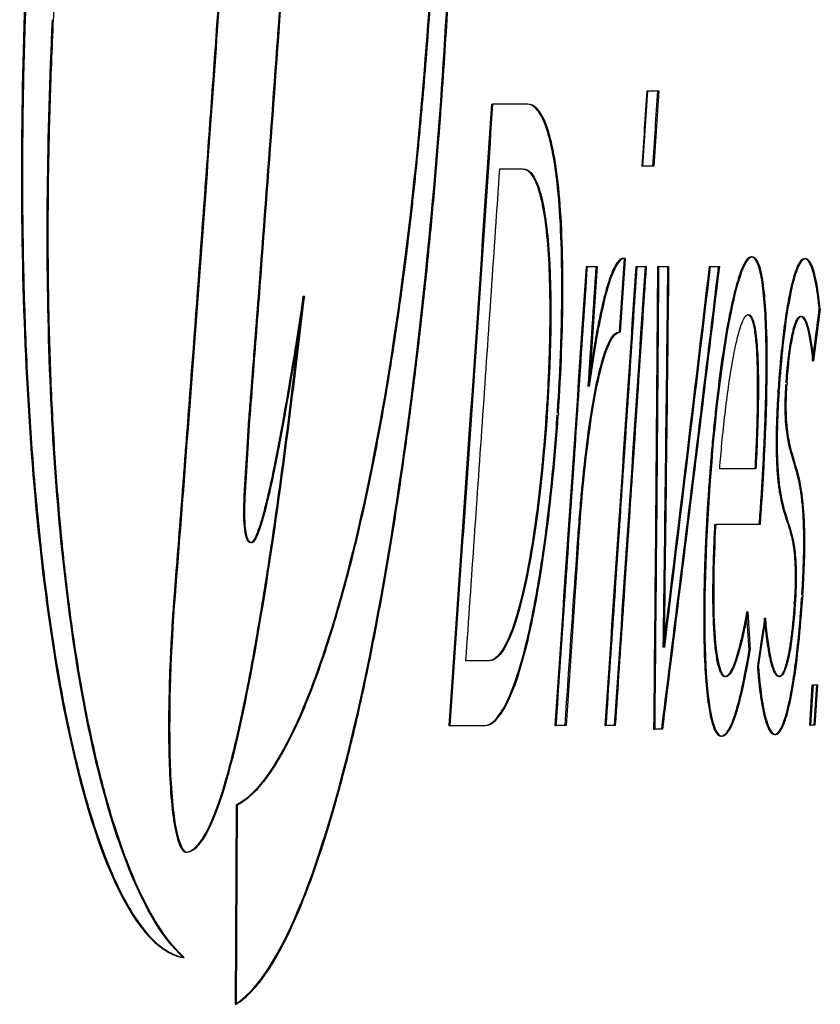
# Model space of a CAD drawing. Header units: millimetres. Extents: x 82 to 1337, y -230 to 1154.
# Tile 83 of 217: x 618.51 to 625.99, y 311.41 to 320.61. Entities that reach past the tile are written whole.
import ezdxf

# ---------------------------------------------------------------- set-up
doc = ezdxf.new("R2010")
doc.units = ezdxf.units.MM

msp = doc.modelspace()

# ---------------------------------------------------------------- linework, layer by layer
at = {"color": 7, "linetype": 'Continuous', "lineweight": 25}
for p, q in [((624.3291, 319.2416), (624.3757, 319.9463)), ((624.3657, 319.9463), (624.3757, 319.9463)), ((624.3757, 319.9463), (624.4785, 319.9463)), ((624.4785, 319.9463), (624.432, 319.2416)), ((622.9161, 319.8219), (622.9261, 319.8219)), ((622.2199, 319.4055), (622.2299, 319.4055)), ((624.3191, 319.2416), (624.3291, 319.2416)), ((624.432, 319.2416), (624.3291, 319.2416)), ((624.1538, 318.3794), (624.1078, 317.6914)), ((624.1638, 318.3794), (624.1178, 317.6914)), ((625.3408, 318.3961), (625.3508, 318.3961)), ((625.8365, 318.3794), (625.8465, 318.3794)), ((623.7983, 318.3048), (623.8083, 318.3048)), ((623.8083, 318.3048), (623.9034, 318.3048)), ((623.9034, 318.3048), (623.828, 317.1852)), ((624.2628, 318.3048), (624.2728, 318.3048)), ((624.2728, 318.3048), (624.3629, 318.3048)), ((624.4655, 318.3048), (624.4755, 318.3048)), ((624.4755, 318.3048), (624.5724, 318.3048)), ((624.9476, 318.3048), (624.9576, 318.3048)), ((624.9576, 318.3048), (625.0461, 318.3048)), ((621.1581, 318.0282), (621.1681, 318.0282)), ((625.9857, 317.9067), (625.9233, 317.4259)), ((624.1178, 317.6914), (624.1107, 317.6914)), ((625.9133, 317.4259), (625.9233, 317.4259)), ((625.5905, 317.1355), (625.6005, 317.1355)), ((625.5915, 317.1522), (625.6015, 317.1522)), ((623.4249, 316.9201), (623.4349, 316.9201)), ((623.4238, 316.9034), (623.4338, 316.9034)), ((624.9372, 316.1575), (624.9472, 316.1575)), ((625.6731, 315.9254), (625.6831, 315.9254)), ((623.729, 315.7264), (623.6119, 314.0184)), ((619.9579, 315.3225), (619.9679, 315.3225)), ((625.7427, 315.1705), (625.7527, 315.1705)), ((625.2983, 315.0796), (625.3083, 315.0796)), ((625.3083, 315.0796), (625.3319, 314.7231)), ((625.7416, 315.1542), (625.7516, 315.1542)), ((625.408, 314.5657), (625.4756, 315.0217)), ((625.4656, 315.0217), (625.4756, 315.0217)), ((625.398, 314.5657), (625.408, 314.5657)), ((625.8871, 314.0202), (625.9112, 314.3988)), ((625.8971, 314.0202), (625.9212, 314.3988)), ((625.9112, 314.3988), (625.9212, 314.3988)), ((625.9212, 314.3988), (625.9593, 314.3988)), ((625.9493, 314.3988), (625.9253, 314.0202)), ((625.9593, 314.3988), (625.9353, 314.0202)), ((622.516, 314.0184), (622.526, 314.0184)), ((623.5063, 314.0184), (623.5163, 314.0184)), ((623.6119, 314.0184), (623.5163, 314.0184)), ((623.9734, 314.0184), (623.9834, 314.0184)), ((624.074, 314.0184), (623.9834, 314.0184)), ((624.4293, 313.9854), (624.4393, 313.9854)), ((624.5149, 313.9854), (624.4393, 313.9854)), ((625.8871, 314.0202), (625.8971, 314.0202)), ((625.9353, 314.0202), (625.8971, 314.0202)), ((625.0557, 313.9189), (625.0657, 313.9189)), ((625.5593, 313.9351), (625.5693, 313.9351)), ((620.5319, 313.2729), (620.5204, 311.4145)), ((620.5419, 313.2729), (620.5304, 311.4145)), ((620.5319, 313.2729), (620.5419, 313.2729)), ((620.0585, 312.8357), (620.0685, 312.8357)), ((620.035, 311.8519), (620.045, 311.8519)), ((620.5204, 311.4145), (620.5304, 311.4145))]:
    msp.add_line(p, q, dxfattribs=at)
at = {"color": 7, "linetype": 'Continuous', "lineweight": 25, "flags": 128}
for points in [[(625.6762, 317.2187), (625.6756, 317.2093), (625.6752, 317.202)], [(625.5905, 317.1355), (625.591, 317.1448), (625.5915, 317.1522)], [(625.6005, 317.1355), (625.601, 317.1448), (625.6015, 317.1522)], [(623.4238, 316.9034), (623.4244, 316.9128), (623.4249, 316.9201)], [(623.4338, 316.9034), (623.4344, 316.9128), (623.4349, 316.9201)], [(623.5405, 316.9364), (623.5399, 316.9273), (623.5394, 316.9201)], [(625.7416, 315.1542), (625.7422, 315.1633), (625.7427, 315.1705)], [(625.7516, 315.1542), (625.7522, 315.1633), (625.7527, 315.1705)], [(625.823, 315.237), (625.8225, 315.2279), (625.822, 315.2207)]]:
    msp.add_lwpolyline(points, dxfattribs=at)
at = {"color": 7, "linetype": 'Continuous', "lineweight": 25}
for points, knots in [([(622.3332, 318.5746), (622.452, 319.7977), (622.5303, 321.0683), (622.5941, 323.5667), (622.5785, 324.783), (622.4535, 326.9424), (622.3427, 327.8995), (622.0426, 329.3948), (621.8512, 329.9468), (621.6314, 330.2713)], [0, 0, 0, 0, 0.25, 0.25, 0.5, 0.5, 0.75, 0.75, 1, 1, 1, 1]), ([(621.6314, 330.2713), (621.823, 329.9024), (621.986, 329.3554), (622.2478, 327.9091), (622.3418, 327.0329), (622.4492, 325.0382), (622.4609, 323.9353), (622.4002, 321.6716), (622.3279, 320.5149), (622.2199, 319.4055)], [0, 0, 0, 0, 0.25, 0.25, 0.5, 0.5, 0.75, 0.75, 1, 1, 1, 1]), ([(621.6414, 330.2713), (621.6572, 330.2399), (621.6889, 330.1771), (621.735, 330.0732), (621.7874, 329.9442), (621.8451, 329.7841), (621.9281, 329.5219), (622.025, 329.1516), (622.1291, 328.6422), (622.2203, 328.072), (622.2975, 327.4456), (622.3603, 326.7675), (622.3975, 326.2033), (622.4225, 325.7012), (622.4358, 325.3574), (622.4479, 324.9189), (622.4542, 324.5613), (622.4576, 324.1074), (622.4568, 323.7391), (622.4515, 323.2739), (622.4398, 322.7103), (622.4125, 321.9509), (622.3667, 321.0941), (622.3164, 320.3844), (622.2751, 319.8931), (622.2499, 319.6137), (622.2366, 319.475), (622.2299, 319.4055)], [0, 0, 0, 0, 0.020998, 0.041908, 0.062745, 0.093985, 0.125111, 0.187397, 0.249955, 0.31257, 0.374924, 0.437218, 0.499677, 0.52055, 0.562247, 0.583081, 0.624713, 0.64552, 0.687116, 0.707913, 0.749509, 0.811902, 0.874383, 0.937051, 0.968488, 0.984232, 1, 1, 1, 1]), ([(622.3432, 318.5746), (622.3529, 318.6767), (622.3724, 318.8805), (622.3994, 319.1893), (622.4291, 319.5508), (622.46, 319.9663), (622.5011, 320.592), (622.5425, 321.3783), (622.5697, 322.163), (622.5827, 322.7849), (622.5879, 323.2475), (622.5888, 323.7046), (622.5852, 324.1549), (622.5772, 324.5973), (622.5648, 325.0305), (622.548, 325.4533), (622.5267, 325.8648), (622.501, 326.2641), (622.4709, 326.6506), (622.4365, 327.0236), (622.3978, 327.382), (622.3551, 327.7249), (622.3084, 328.0512), (622.2578, 328.3599), (622.2033, 328.6502), (622.1451, 328.9216), (622.0832, 329.1741), (622.0177, 329.4075), (621.9487, 329.6214), (621.8765, 329.8155), (621.8012, 329.9894), (621.7359, 330.1169), (621.6824, 330.209), (621.6551, 330.2505), (621.6414, 330.2713)], [0, 0, 0, 0, 0.020986, 0.0419172, 0.0628159, 0.0941033, 0.1253041, 0.1876245, 0.2499969, 0.2812443, 0.3124923, 0.3437377, 0.3749752, 0.4061983, 0.4373997, 0.4685722, 0.4997097, 0.5308587, 0.562061, 0.5933016, 0.6245627, 0.6558252, 0.6870688, 0.7182734, 0.7494198, 0.7805566, 0.8117474, 0.8429942, 0.8742966, 0.9056523, 0.9370575, 0.9685077, 0.9842509, 1, 1, 1, 1]), ([(618.826, 320.6108), (618.8297, 320.6852), (618.837, 320.8339), (618.8497, 321.0566), (618.8658, 321.3155), (618.8864, 321.61), (618.9209, 322.0479), (618.9709, 322.5885), (619.0414, 323.2224), (619.1221, 323.8378), (619.2126, 324.4311), (619.3125, 324.999), (619.421, 325.5367), (619.537, 326.0388), (619.659, 326.502), (619.7859, 326.9239), (619.9169, 327.3035), (620.0512, 327.6399), (620.1652, 327.8833), (620.2571, 328.0556), (620.3265, 328.1733), (620.3961, 328.2803), (620.4425, 328.3418), (620.4657, 328.3725)], [0, 0, 0, 0, 0.020967, 0.041919, 0.062873, 0.094159, 0.125435, 0.187769, 0.249978, 0.312157, 0.374409, 0.43685, 0.499613, 0.562391, 0.624884, 0.687231, 0.749548, 0.81192, 0.874417, 0.905713, 0.9371, 0.968516, 1, 1, 1, 1]), ([(620.6396, 316.7164), (620.6405, 316.7333), (620.6424, 316.7683), (620.6469, 316.8379), (620.6534, 316.925), (620.6619, 317.028), (620.6718, 317.1525), (620.6848, 317.3251), (620.7078, 317.6224), (620.7352, 317.9806), (620.7984, 318.8084), (620.87, 319.7691), (620.9495, 320.8757), (621.0079, 321.7159), (621.0624, 322.5326), (621.0969, 323.0885), (621.1136, 323.3572)], [0, 0, 0, 0, 0.0075816, 0.0156839, 0.0313098, 0.0469387, 0.062566, 0.0878235, 0.125066, 0.1972961, 0.250066, 0.5000575, 0.6320147, 0.7500363, 0.8791834, 1, 1, 1, 1]), ([(620.6496, 316.7164), (620.6567, 316.857), (620.6695, 316.9933), (620.6906, 317.2693), (620.7012, 317.4073), (620.733, 317.8211), (620.7542, 318.097), (620.8171, 318.925), (620.8583, 319.4774), (620.979, 321.1365), (621.0559, 322.2446), (621.1236, 323.3572)], [0, 0, 0, 0, 0.0625, 0.0625, 0.125, 0.125, 0.25, 0.25, 0.5, 0.5, 1, 1, 1, 1]), ([(620.4534, 322.1001), (620.4354, 321.8303), (620.3976, 321.2637), (620.3391, 320.4269), (620.2776, 319.5656), (620.1953, 318.4358), (620.1207, 317.4364), (620.0616, 316.6609), (620.0402, 316.3789), (620.0177, 316.0835), (619.9905, 315.7311), (619.968, 315.4498), (619.9579, 315.3225)], [0, 0, 0, 0, 0.11908, 0.249998, 0.369801, 0.500001, 0.749998, 0.812497, 0.843746, 0.874996, 0.943437, 1, 1, 1, 1]), ([(620.4634, 322.1001), (620.4045, 321.2067), (620.3416, 320.3151), (620.2771, 319.4244), (620.2127, 318.5339), (620.1465, 317.6443), (620.0788, 316.7555), (620.0424, 316.2775), (620.0064, 315.799), (619.9679, 315.3225)], [0, 0, 0, 0, 0.394121, 0.394121, 0.394121, 0.78812, 0.78812, 0.78812, 1, 1, 1, 1]), ([(618.5764, 321.2347), (618.5187, 320.0148), (618.5098, 318.8111), (618.5982, 316.5552), (618.6954, 315.5223), (619.113, 312.9397), (619.5574, 311.9317), (620.035, 311.8519)], [0, 0, 0, 0, 0.25, 0.25, 0.5, 0.5, 1, 1, 1, 1]), ([(618.5864, 321.2347), (618.5818, 321.133), (618.5726, 320.93), (618.5613, 320.6262), (618.5504, 320.2731), (618.5415, 319.8719), (618.5344, 319.2747), (618.5375, 318.5379), (618.5568, 317.8206), (618.5822, 317.2633), (618.6061, 316.8545), (618.6347, 316.4565), (618.6679, 316.0701), (618.7056, 315.6962), (618.7475, 315.3358), (618.7937, 314.9897), (618.8606, 314.5487), (618.9542, 314.0381), (619.0807, 313.495), (619.2196, 313.0241), (619.3692, 312.6277), (619.528, 312.3084), (619.6945, 312.0686), (619.8384, 311.937), (619.9411, 311.8821), (620.0003, 311.8609), (620.0301, 311.8549), (620.045, 311.8519)], [0, 0, 0, 0, 0.021019, 0.041947, 0.062805, 0.094125, 0.125284, 0.18761, 0.250033, 0.28131, 0.312565, 0.343802, 0.375023, 0.40623, 0.437424, 0.468607, 0.499779, 0.562041, 0.624283, 0.686593, 0.749015, 0.811564, 0.87424, 0.937042, 0.968501, 0.984259, 1, 1, 1, 1]), ([(620.035, 311.8519), (619.8337, 312.0377), (619.6441, 312.3585), (619.2955, 313.3159), (619.1415, 313.9435), (618.9017, 315.5122), (618.8209, 316.4214), (618.7512, 318.4561), (618.7642, 319.5254), (618.816, 320.6108)], [0, 0, 0, 0, 0.25, 0.25, 0.5, 0.5, 0.75, 0.75, 1, 1, 1, 1]), ([(620.045, 311.8519), (620.0282, 311.868), (619.9948, 311.9), (619.9452, 311.9554), (619.888, 312.0261), (619.8235, 312.1169), (619.728, 312.2715), (619.6119, 312.4991), (619.4783, 312.8289), (619.3518, 313.2144), (619.2336, 313.6584), (619.1256, 314.1601), (619.0294, 314.7186), (618.9467, 315.3298), (618.8792, 315.9889), (618.8278, 316.6921), (618.7932, 317.4343), (618.7759, 318.2062), (618.7758, 318.8651), (618.7839, 319.3976), (618.794, 319.7992), (618.8077, 320.2043), (618.8199, 320.4747), (618.826, 320.6108)], [0, 0, 0, 0, 0.021037, 0.041916, 0.062647, 0.093901, 0.124896, 0.187423, 0.249425, 0.311964, 0.37438, 0.436818, 0.499498, 0.562075, 0.624281, 0.686533, 0.749276, 0.812104, 0.874595, 0.905693, 0.937139, 0.96837, 1, 1, 1, 1]), ([(622.9261, 319.8219), (622.8603, 318.8547), (622.7286, 316.92), (622.5935, 314.9856), (622.526, 314.0184)], [0, 0, 0, 0, 0.499967, 1, 1, 1, 1]), ([(623.2534, 319.8219), (623.1995, 319.8219), (623.0916, 319.8219), (622.9813, 319.8219), (622.9261, 319.8219)], [0, 0, 0, 0, 0.499995, 1, 1, 1, 1]), ([(623.5305, 316.9364), (623.5336, 316.9836), (623.5398, 317.0778), (623.5477, 317.2197), (623.5547, 317.3616), (623.5624, 317.5512), (623.5693, 317.7864), (623.574, 318.1543), (623.5674, 318.5941), (623.5369, 319.0537), (623.4841, 319.4093), (623.4266, 319.6151), (623.3744, 319.7256), (623.3329, 319.7822), (623.2892, 319.816), (623.2589, 319.8199), (623.2434, 319.8219)], [0, 0, 0, 0, 0.031227, 0.062366, 0.093493, 0.124687, 0.187479, 0.249506, 0.373868, 0.498968, 0.623763, 0.749013, 0.811239, 0.874644, 0.936162, 1, 1, 1, 1]), ([(623.5405, 316.9364), (623.5923, 317.6985), (623.5988, 318.5001), (623.5148, 319.3101), (623.4726, 319.5129), (623.3715, 319.7684), (623.3148, 319.8219), (623.2534, 319.8219)], [0, 0, 0, 0, 0.5, 0.5, 0.75, 0.75, 1, 1, 1, 1]), ([(622.2199, 319.4055), (622.0575, 317.7372), (621.8058, 316.2906), (621.2097, 314.1581), (620.8721, 313.4571), (620.5319, 313.2729)], [0, 0, 0, 0, 0.5, 0.5, 1, 1, 1, 1]), ([(622.2299, 319.4055), (622.2231, 319.3366), (622.2094, 319.1986), (622.1877, 318.9936), (622.1614, 318.7573), (622.1298, 318.4912), (622.08, 318.1004), (622.013, 317.6264), (621.9257, 317.0843), (621.8321, 316.5706), (621.7327, 316.0871), (621.628, 315.6355), (621.5184, 315.2184), (621.4048, 314.8362), (621.288, 314.4894), (621.1682, 314.1804), (621.0461, 313.911), (620.9219, 313.6829), (620.8171, 313.5288), (620.7328, 313.428), (620.6692, 313.364), (620.6056, 313.3109), (620.5631, 313.2856), (620.5419, 313.2729)], [0, 0, 0, 0, 0.020903, 0.041839, 0.062823, 0.093987, 0.125281, 0.187528, 0.249707, 0.311912, 0.374209, 0.436638, 0.499224, 0.56186, 0.624435, 0.686958, 0.74945, 0.811941, 0.874477, 0.905851, 0.937137, 0.968611, 1, 1, 1, 1]), ([(622.6765, 314.6236), (622.7297, 315.3891), (622.8362, 316.9201), (622.9405, 318.4512), (622.9926, 319.2167)], [0, 0, 0, 0, 0.500026, 1, 1, 1, 1]), ([(622.9926, 319.2167), (623.0296, 319.2167), (623.1034, 319.2167), (623.1762, 319.2167), (623.2126, 319.2167)], [0, 0, 0, 0, 0.5000032, 1, 1, 1, 1]), ([(623.2026, 319.2167), (623.2108, 319.216), (623.2269, 319.2146), (623.2502, 319.2032), (623.2767, 319.1812), (623.3057, 319.1415), (623.3469, 319.0547), (623.3922, 318.8909), (623.4334, 318.6063), (623.4565, 318.2385), (623.4608, 317.8885), (623.4565, 317.5958), (623.4495, 317.3719), (623.4393, 317.1453), (623.4297, 316.9953), (623.4249, 316.9201)], [0, 0, 0, 0, 0.042787, 0.084359, 0.124829, 0.188003, 0.249856, 0.374492, 0.499403, 0.624078, 0.749025, 0.811179, 0.87437, 0.937067, 1, 1, 1, 1]), ([(623.2126, 319.2167), (623.261, 319.2167), (623.306, 319.1752), (623.3861, 318.9711), (623.4192, 318.8071), (623.4834, 318.1566), (623.4758, 317.521), (623.4349, 316.9201)], [0, 0, 0, 0, 0.25, 0.25, 0.5, 0.5, 1, 1, 1, 1]), ([(620.5204, 311.4145), (620.8954, 311.6441), (621.2622, 312.5066), (621.8951, 315.0559), (622.1545, 316.7345), (622.3332, 318.5746)], [0, 0, 0, 0, 0.5, 0.5, 1, 1, 1, 1]), ([(620.5304, 311.4145), (620.546, 311.4246), (620.5771, 311.4449), (620.6238, 311.4838), (620.6782, 311.536), (620.7402, 311.6064), (620.8325, 311.7303), (620.947, 311.9194), (621.082, 312.1978), (621.2143, 312.5252), (621.3433, 312.899), (621.4685, 313.3166), (621.5894, 313.7749), (621.7054, 314.2715), (621.8158, 314.8038), (621.9203, 315.3681), (622.0186, 315.9618), (622.1104, 316.5819), (622.1814, 317.1182), (622.2346, 317.5575), (622.2727, 317.8921), (622.3092, 318.2309), (622.3318, 318.46), (622.3432, 318.5746)], [0, 0, 0, 0, 0.020924, 0.041879, 0.062881, 0.094089, 0.125416, 0.187741, 0.249983, 0.312227, 0.374529, 0.436926, 0.499439, 0.561947, 0.624375, 0.686787, 0.749232, 0.811746, 0.87436, 0.905716, 0.937107, 0.968548, 1, 1, 1, 1]), ([(624.1538, 318.3794), (624.1492, 318.3802), (624.1399, 318.3818), (624.1255, 318.3771), (624.1085, 318.3656), (624.0887, 318.3434), (624.0586, 318.2947), (624.0207, 318.2061), (623.9761, 318.0599), (623.933, 317.879), (623.8922, 317.671), (623.8533, 317.4393), (623.8299, 317.2707), (623.818, 317.1852)], [0, 0, 0, 0, 0.041481, 0.083111, 0.125025, 0.187192, 0.249893, 0.375017, 0.499853, 0.622818, 0.749268, 0.872964, 1, 1, 1, 1]), ([(624.1638, 318.3794), (624.1075, 318.3956), (624.0445, 318.272), (623.9276, 317.834), (623.8738, 317.5294), (623.828, 317.1852)], [0, 0, 0, 0, 0.5, 0.5, 1, 1, 1, 1]), ([(625.3408, 318.3961), (625.3347, 318.3951), (625.3227, 318.3931), (625.304, 318.3768), (625.2817, 318.3466), (625.2556, 318.2952), (625.2163, 318.19), (625.1669, 318.0088), (625.11, 317.7239), (625.0571, 317.3843), (625.0176, 317.0667), (624.9894, 316.7975), (624.97, 316.589), (624.9523, 316.3753), (624.9422, 316.2302), (624.9372, 316.1575)], [0, 0, 0, 0, 0.041472, 0.083026, 0.124873, 0.187193, 0.250133, 0.374745, 0.499844, 0.624683, 0.749431, 0.811821, 0.87446, 0.937148, 1, 1, 1, 1]), ([(625.3508, 318.3961), (625.278, 318.3961), (625.1943, 318.1346), (625.047, 317.2945), (624.9861, 316.7432), (624.9472, 316.1575)], [0, 0, 0, 0, 0.5, 0.5, 1, 1, 1, 1]), ([(625.4318, 316.124), (625.4348, 316.1701), (625.4406, 316.2613), (625.4485, 316.3975), (625.4569, 316.5566), (625.4651, 316.7368), (625.475, 317.0073), (625.4816, 317.3384), (625.4784, 317.7069), (625.4617, 318.018), (625.4367, 318.2073), (625.4109, 318.3084), (625.3894, 318.3598), (625.3659, 318.3907), (625.3492, 318.3943), (625.3408, 318.3961)], [0, 0, 0, 0, 0.042373, 0.08393, 0.124749, 0.187897, 0.248946, 0.374309, 0.49954, 0.623903, 0.749056, 0.810762, 0.87458, 0.93622, 1, 1, 1, 1]), ([(625.4418, 316.124), (625.4776, 316.6701), (625.4994, 317.2438), (625.4794, 317.9286), (625.4633, 318.1132), (625.4156, 318.3464), (625.3846, 318.3961), (625.3508, 318.3961)], [0, 0, 0, 0, 0.5, 0.5, 0.75, 0.75, 1, 1, 1, 1]), ([(625.8365, 318.3794), (625.8313, 318.3785), (625.8209, 318.3768), (625.7992, 318.3581), (625.7603, 318.2941), (625.7131, 318.1366), (625.6686, 317.8957), (625.643, 317.7118), (625.6247, 317.5507), (625.6122, 317.4223), (625.6009, 317.2891), (625.5946, 317.1979), (625.5915, 317.1522)], [0, 0, 0, 0, 0.062986, 0.125173, 0.249998, 0.499371, 0.625574, 0.749022, 0.811516, 0.874246, 0.937042, 1, 1, 1, 1]), ([(625.8465, 318.3794), (625.831, 318.3794), (625.8146, 318.366), (625.7978, 318.3378), (625.7781, 318.3047), (625.7575, 318.2505), (625.7372, 318.1746), (625.7191, 318.1071), (625.7009, 318.0209), (625.6839, 317.9191), (625.6669, 317.8171), (625.6507, 317.6968), (625.6367, 317.567), (625.6228, 317.4374), (625.6108, 317.295), (625.6015, 317.1522)], [0, 0, 0, 0, 0.187964, 0.187964, 0.187964, 0.409026, 0.409026, 0.409026, 0.60567, 0.60567, 0.60567, 0.802928, 0.802928, 0.802928, 1, 1, 1, 1]), ([(625.9757, 317.9067), (625.9731, 317.9317), (625.9678, 317.9817), (625.959, 318.0494), (625.9479, 318.1218), (625.934, 318.1943), (625.917, 318.2613), (625.8986, 318.3139), (625.879, 318.3514), (625.8584, 318.375), (625.8438, 318.3779), (625.8365, 318.3794)], [0, 0, 0, 0, 0.083352, 0.166808, 0.250603, 0.375734, 0.50119, 0.625926, 0.750705, 0.875467, 1, 1, 1, 1]), ([(623.8083, 318.3048), (623.7601, 317.5904), (623.6637, 316.1615), (623.5655, 314.7328), (623.5163, 314.0184)], [0, 0, 0, 0, 0.499976, 1, 1, 1, 1]), ([(624.2728, 318.3048), (624.225, 317.5904), (624.1295, 316.1615), (624.0321, 314.7328), (623.9834, 314.0184)], [0, 0, 0, 0, 0.499976, 1, 1, 1, 1]), ([(624.074, 314.0184), (624.1226, 314.7328), (624.2198, 316.1615), (624.3152, 317.5904), (624.3629, 318.3048)], [0, 0, 0, 0, 0.500024, 1, 1, 1, 1]), ([(624.4755, 318.3048), (624.4703, 317.585), (624.4599, 316.1452), (624.4461, 314.7054), (624.4393, 313.9854)], [0, 0, 0, 0, 0.499877, 1, 1, 1, 1]), ([(624.5049, 313.9854), (624.5944, 314.7035), (624.7739, 316.1431), (624.9486, 317.5831), (625.0361, 318.3048)], [0, 0, 0, 0, 0.49888, 1, 1, 1, 1]), ([(624.5149, 313.9854), (624.6046, 314.7054), (624.7841, 316.145), (624.9588, 317.585), (625.0461, 318.3048)], [0, 0, 0, 0, 0.500177, 1, 1, 1, 1]), ([(624.9476, 318.3048), (624.8769, 317.7109), (624.7359, 316.5252), (624.5918, 315.3397), (624.5198, 314.748)], [0, 0, 0, 0, 0.500844, 1, 1, 1, 1]), ([(624.5298, 314.748), (624.5375, 315.3409), (624.5527, 316.5265), (624.5659, 317.7121), (624.5724, 318.3048)], [0, 0, 0, 0, 0.500091, 1, 1, 1, 1]), ([(624.9576, 318.3048), (624.8871, 317.7121), (624.746, 316.5263), (624.6019, 315.3409), (624.5298, 314.748)], [0, 0, 0, 0, 0.499858, 1, 1, 1, 1]), ([(620.0585, 312.8357), (620.0669, 312.8364), (620.0838, 312.8378), (620.1096, 312.8486), (620.1357, 312.866), (620.1704, 312.8982), (620.2141, 312.9546), (620.2831, 313.076), (620.3675, 313.2815), (620.4779, 313.6495), (620.5941, 314.1477), (620.7183, 314.806), (620.8383, 315.543), (620.9534, 316.3503), (621.0412, 317.0378), (621.1087, 317.5988), (621.1412, 317.8817), (621.1581, 318.0282)], [0, 0, 0, 0, 0.017683, 0.035453, 0.053362, 0.07146, 0.106913, 0.143121, 0.214528, 0.286174, 0.392759, 0.499966, 0.624779, 0.749834, 0.874897, 0.935211, 1, 1, 1, 1]), ([(620.0685, 312.8357), (620.1889, 312.8357), (620.3143, 313.0765), (620.5353, 313.8083), (620.6329, 314.2816), (620.8961, 315.7754), (621.0388, 316.8947), (621.1681, 318.0282)], [0, 0, 0, 0, 0.25, 0.25, 0.5, 0.5, 1, 1, 1, 1]), ([(621.1581, 318.0282), (621.1373, 317.8947), (621.0957, 317.6277), (621.0311, 317.2346), (620.9753, 316.9145), (620.9291, 316.6649), (620.8913, 316.4691), (620.8534, 316.2859), (620.8151, 316.1184), (620.7805, 315.9818), (620.747, 315.8687), (620.7169, 315.7885), (620.6904, 315.7404), (620.6673, 315.7188), (620.6537, 315.728), (620.6472, 315.7325)], [0, 0, 0, 0, 0.142916, 0.285836, 0.428698, 0.500134, 0.571596, 0.65715, 0.72128, 0.785636, 0.842734, 0.892896, 0.932204, 0.967345, 1, 1, 1, 1]), ([(621.1681, 318.0282), (621.0958, 317.5604), (621.0208, 317.0988), (620.8988, 316.4533), (620.8567, 316.2448), (620.7865, 315.9667), (620.7623, 315.8809), (620.7103, 315.7493), (620.6818, 315.7044), (620.6572, 315.7325)], [0, 0, 0, 0, 0.5, 0.5, 0.75, 0.75, 0.875, 0.875, 1, 1, 1, 1]), ([(625.0461, 316.4144), (625.0526, 316.4956), (625.0596, 316.5759), (625.0671, 316.6545), (625.0849, 316.8411), (625.1056, 317.021), (625.1284, 317.1816), (625.1475, 317.3166), (625.1684, 317.4406), (625.19, 317.5435), (625.2102, 317.6399), (625.2315, 317.7197), (625.2524, 317.7737), (625.2733, 317.8278), (625.2944, 317.8569), (625.3136, 317.8569)], [0, 0, 0, 0, 0.108931, 0.108931, 0.108931, 0.369534, 0.369534, 0.369534, 0.588419, 0.588419, 0.588419, 0.793646, 0.793646, 0.793646, 1, 1, 1, 1]), ([(625.3036, 317.8569), (625.3073, 317.8564), (625.3145, 317.8555), (625.3249, 317.8473), (625.3414, 317.825), (625.3625, 317.7645), (625.383, 317.6242), (625.395, 317.4281), (625.3988, 317.1956), (625.3958, 316.9453), (625.3878, 316.683), (625.3789, 316.5057), (625.3743, 316.4144)], [0, 0, 0, 0, 0.042488, 0.083919, 0.124457, 0.249061, 0.373843, 0.499088, 0.624462, 0.749157, 0.870918, 1, 1, 1, 1]), ([(625.3136, 317.8569), (625.3305, 317.8569), (625.3466, 317.8387), (625.3604, 317.7961), (625.3722, 317.7592), (625.3825, 317.7026), (625.3901, 317.6296), (625.3977, 317.5568), (625.4027, 317.466), (625.4054, 317.3666), (625.4085, 317.2489), (625.4083, 317.1165), (625.4058, 316.9813), (625.4023, 316.7979), (625.3946, 316.6047), (625.3843, 316.4144)], [0, 0, 0, 0, 0.194545, 0.194545, 0.194545, 0.362954, 0.362954, 0.362954, 0.530815, 0.530815, 0.530815, 0.729752, 0.729752, 0.729752, 1, 1, 1, 1]), ([(625.6662, 317.2187), (625.6679, 317.2432), (625.6713, 317.2923), (625.6797, 317.3871), (625.6922, 317.498), (625.7094, 317.6101), (625.7276, 317.6984), (625.7463, 317.7647), (625.7646, 317.809), (625.7828, 317.8356), (625.7942, 317.8387), (625.8, 317.8402)], [0, 0, 0, 0, 0.062553, 0.124983, 0.250098, 0.375223, 0.500168, 0.62196, 0.749488, 0.872247, 1, 1, 1, 1]), ([(625.6762, 317.2187), (625.6776, 317.2399), (625.6791, 317.261), (625.6807, 317.2819), (625.6865, 317.3563), (625.6939, 317.4285), (625.7021, 317.4913), (625.7103, 317.5539), (625.7194, 317.6091), (625.7287, 317.6543), (625.74, 317.7093), (625.7519, 317.7512), (625.7633, 317.7806), (625.7795, 317.8221), (625.7954, 317.8402), (625.81, 317.8402)], [0, 0, 0, 0, 0.053225, 0.053225, 0.053225, 0.24639, 0.24639, 0.24639, 0.437913, 0.437913, 0.437913, 0.670562, 0.670562, 0.670562, 1, 1, 1, 1]), ([(625.8, 317.8402), (625.804, 317.8396), (625.8121, 317.8383), (625.8237, 317.828), (625.8367, 317.809), (625.8509, 317.7769), (625.8706, 317.7121), (625.888, 317.6236), (625.9033, 317.517), (625.9099, 317.4564), (625.9133, 317.4259)], [0, 0, 0, 0, 0.082725, 0.166108, 0.250453, 0.37445, 0.500978, 0.750502, 0.87421, 1, 1, 1, 1]), ([(623.719, 315.7264), (623.7219, 315.7685), (623.7278, 315.8522), (623.7374, 315.9761), (623.7494, 316.1197), (623.7643, 316.2807), (623.7889, 316.5179), (623.8239, 316.801), (623.8727, 317.1074), (623.9274, 317.3598), (623.9758, 317.5158), (624.0148, 317.6056), (624.044, 317.6543), (624.0728, 317.6856), (624.0914, 317.6894), (624.1007, 317.6914)], [0, 0, 0, 0, 0.042178, 0.083822, 0.125003, 0.188122, 0.249706, 0.374941, 0.499851, 0.624432, 0.749352, 0.811792, 0.874134, 0.937261, 1, 1, 1, 1]), ([(623.729, 315.7264), (623.7633, 316.2298), (623.8154, 316.7292), (623.953, 317.4725), (624.0371, 317.6914), (624.1107, 317.6914)], [0, 0, 0, 0, 0.5, 0.5, 1, 1, 1, 1]), ([(625.7416, 316.4642), (625.7364, 316.4812), (625.7261, 316.5152), (625.7056, 316.5864), (625.6857, 316.6659), (625.6689, 316.7755), (625.6609, 316.8658), (625.6579, 316.9565), (625.6579, 317.0333), (625.6601, 317.1163), (625.6635, 317.1729), (625.6652, 317.202)], [0, 0, 0, 0, 0.125124, 0.250246, 0.500218, 0.624965, 0.749755, 0.813777, 0.874613, 0.935722, 1, 1, 1, 1]), ([(625.7516, 316.4642), (625.7364, 316.5146), (625.721, 316.564), (625.7066, 316.6251), (625.6947, 316.6757), (625.6831, 316.734), (625.6753, 316.8202), (625.6721, 316.8555), (625.6696, 316.8965), (625.6685, 316.9436), (625.6677, 316.9813), (625.6678, 317.0239), (625.6689, 317.0678), (625.6701, 317.1115), (625.6723, 317.1574), (625.6752, 317.202)], [0, 0, 0, 0, 0.369111, 0.369111, 0.369111, 0.676327, 0.676327, 0.676327, 0.801031, 0.801031, 0.801031, 0.900818, 0.900818, 0.900818, 1, 1, 1, 1]), ([(625.5905, 317.1355), (625.5887, 317.1078), (625.5853, 317.0534), (625.5811, 316.9728), (625.5753, 316.8399), (625.572, 316.6894), (625.5739, 316.537), (625.5793, 316.4109), (625.5902, 316.2837), (625.6074, 316.1685), (625.6282, 316.0736), (625.6503, 315.9948), (625.6655, 315.9486), (625.6731, 315.9254)], [0, 0, 0, 0, 0.042969, 0.084315, 0.124275, 0.248939, 0.32033, 0.392122, 0.499658, 0.624303, 0.749416, 0.874693, 1, 1, 1, 1]), ([(625.6005, 317.1355), (625.5938, 317.0335), (625.5885, 316.9285), (625.5855, 316.8278), (625.5828, 316.7356), (625.5822, 316.6451), (625.5838, 316.5654), (625.5854, 316.4861), (625.5892, 316.4154), (625.5944, 316.3554), (625.6031, 316.2538), (625.6156, 316.1783), (625.6291, 316.1165), (625.6459, 316.0392), (625.6646, 315.9816), (625.6831, 315.9254)], [0, 0, 0, 0, 0.158792, 0.158792, 0.158792, 0.304574, 0.304574, 0.304574, 0.449063, 0.449063, 0.449063, 0.694488, 0.694488, 0.694488, 1, 1, 1, 1]), ([(622.8454, 314.0184), (622.8537, 314.019), (622.8702, 314.0202), (622.8953, 314.03), (622.9206, 314.0457), (622.9545, 314.0752), (622.9971, 314.1276), (623.0652, 314.2446), (623.1497, 314.4525), (623.247, 314.799), (623.3366, 315.2367), (623.4026, 315.6631), (623.4487, 316.0308), (623.4798, 316.3188), (623.5073, 316.6156), (623.522, 316.8188), (623.5294, 316.9201)], [0, 0, 0, 0, 0.031288, 0.062521, 0.093753, 0.125038, 0.187703, 0.250041, 0.374817, 0.499536, 0.624418, 0.749451, 0.812007, 0.874349, 0.937364, 1, 1, 1, 1]), ([(622.8554, 314.0184), (622.9884, 314.0184), (623.1318, 314.2934), (623.3807, 315.3391), (623.4836, 316.101), (623.5394, 316.9201)], [0, 0, 0, 0, 0.5, 0.5, 1, 1, 1, 1]), ([(623.4238, 316.9034), (623.42, 316.8505), (623.4125, 316.7447), (623.3994, 316.5881), (623.3826, 316.4077), (623.3612, 316.2062), (623.3254, 315.9163), (623.274, 315.5792), (623.2038, 315.2332), (623.1272, 314.9591), (623.0607, 314.7968), (623.007, 314.7065), (622.9669, 314.6588), (622.9269, 314.629), (622.9007, 314.6254), (622.8876, 314.6236)], [0, 0, 0, 0, 0.041662, 0.083251, 0.124924, 0.187581, 0.250086, 0.374527, 0.499671, 0.624082, 0.749317, 0.811393, 0.874191, 0.936818, 1, 1, 1, 1]), ([(623.4338, 316.9034), (623.3899, 316.2601), (623.311, 315.6589), (623.113, 314.8255), (623.0018, 314.6236), (622.8976, 314.6236)], [0, 0, 0, 0, 0.5, 0.5, 1, 1, 1, 1]), ([(620.6472, 315.7325), (620.6428, 315.7384), (620.6344, 315.7498), (620.6195, 315.7883), (620.6054, 315.8675), (620.6012, 316.0029), (620.6051, 316.1454), (620.6128, 316.2885), (620.621, 316.4151), (620.6273, 316.51), (620.632, 316.5829), (620.6359, 316.6463), (620.6384, 316.694), (620.6396, 316.7164)], [0, 0, 0, 0, 0.065403, 0.124966, 0.249555, 0.374258, 0.499264, 0.624307, 0.749479, 0.832983, 0.874729, 0.941386, 1, 1, 1, 1]), ([(620.6572, 315.7325), (620.649, 315.7419), (620.6411, 315.7562), (620.6344, 315.7778), (620.629, 315.7951), (620.6243, 315.8175), (620.6208, 315.8443), (620.6173, 315.871), (620.6149, 315.9026), (620.6137, 315.936), (620.612, 315.982), (620.6123, 316.0324), (620.6136, 316.0824), (620.6154, 316.1501), (620.6189, 316.2189), (620.623, 316.287), (620.6314, 316.4302), (620.6424, 316.5729), (620.6496, 316.7164)], [0, 0, 0, 0, 0.120454, 0.120454, 0.120454, 0.216585, 0.216585, 0.216585, 0.312549, 0.312549, 0.312549, 0.445278, 0.445278, 0.445278, 0.624292, 0.624292, 0.624292, 1, 1, 1, 1]), ([(625.813, 315.237), (625.8148, 315.2643), (625.8182, 315.3181), (625.8224, 315.3977), (625.8266, 315.49), (625.8301, 315.5943), (625.8325, 315.7433), (625.83, 315.9162), (625.8191, 316.0807), (625.803, 316.2085), (625.784, 316.3084), (625.7634, 316.3918), (625.7489, 316.44), (625.7416, 316.4642)], [0, 0, 0, 0, 0.043067, 0.084559, 0.124702, 0.187892, 0.250131, 0.370069, 0.500572, 0.62587, 0.750207, 0.874888, 1, 1, 1, 1]), ([(625.823, 315.237), (625.8292, 315.3312), (625.8343, 315.4277), (625.8376, 315.5212), (625.8409, 315.616), (625.8423, 315.7096), (625.8414, 315.7929), (625.8406, 315.8758), (625.8376, 315.9506), (625.8331, 316.0144), (625.8258, 316.119), (625.8146, 316.1986), (625.8022, 316.264), (625.7868, 316.345), (625.7694, 316.4062), (625.7516, 316.4642)], [0, 0, 0, 0, 0.148435, 0.148435, 0.148435, 0.299555, 0.299555, 0.299555, 0.449545, 0.449545, 0.449545, 0.696259, 0.696259, 0.696259, 1, 1, 1, 1]), ([(625.3843, 316.4144), (625.3291, 316.4144), (625.2186, 316.4144), (625.1036, 316.4144), (625.0461, 316.4144)], [0, 0, 0, 0, 0.500003, 1, 1, 1, 1]), ([(624.9472, 316.1575), (624.9103, 315.6014), (624.8948, 315.0141), (624.9382, 314.1528), (624.9963, 313.9189), (625.0657, 313.9189)], [0, 0, 0, 0, 0.5, 0.5, 1, 1, 1, 1]), ([(624.9372, 316.1575), (624.9342, 316.1112), (624.9283, 316.019), (624.9206, 315.8804), (624.9126, 315.7183), (624.9053, 315.5343), (624.8976, 315.2617), (624.8948, 314.9317), (624.904, 314.5742), (624.9273, 314.2839), (624.9563, 314.1095), (624.9838, 314.0109), (625.0063, 313.9583), (625.0302, 313.925), (625.0472, 313.9209), (625.0557, 313.9189)], [0, 0, 0, 0, 0.041909, 0.083505, 0.124915, 0.188035, 0.249886, 0.374759, 0.499916, 0.624377, 0.74951, 0.811955, 0.874967, 0.937519, 1, 1, 1, 1]), ([(625.4162, 315.9001), (625.4189, 315.9372), (625.4244, 316.0115), (625.4294, 316.0865), (625.4318, 316.124)], [0, 0, 0, 0, 0.50003, 1, 1, 1, 1]), ([(625.4262, 315.9001), (625.428, 315.9248), (625.4298, 315.9495), (625.4316, 315.9742), (625.4334, 315.999), (625.4351, 316.0238), (625.4368, 316.0487), (625.4385, 316.0738), (625.4402, 316.0989), (625.4418, 316.124)], [0, 0, 0, 0, 0.332694, 0.332694, 0.332694, 0.665039, 0.665039, 0.665039, 1, 1, 1, 1]), ([(625.0948, 314.4743), (625.091, 314.4749), (625.0835, 314.476), (625.0727, 314.4848), (625.0604, 314.5013), (625.0471, 314.5297), (625.0287, 314.5893), (625.0088, 314.696), (624.9918, 314.8754), (624.9832, 315.1003), (624.9827, 315.3114), (624.9858, 315.4886), (624.9897, 315.624), (624.995, 315.7619), (624.9997, 315.8538), (625.0021, 315.9001)], [0, 0, 0, 0, 0.041742, 0.083326, 0.124915, 0.187877, 0.250113, 0.374238, 0.499307, 0.623784, 0.748991, 0.811027, 0.874551, 0.936774, 1, 1, 1, 1]), ([(625.1048, 314.4743), (625.059, 314.4743), (625.02, 314.6137), (624.986, 315.1578), (624.9923, 315.5314), (625.0121, 315.9001)], [0, 0, 0, 0, 0.5, 0.5, 1, 1, 1, 1]), ([(625.0121, 315.9001), (625.0828, 315.9001), (625.2243, 315.9001), (625.3589, 315.9001), (625.4262, 315.9001)], [0, 0, 0, 0, 0.499996, 1, 1, 1, 1]), ([(625.6731, 315.9254), (625.6784, 315.9097), (625.6889, 315.8782), (625.7094, 315.8093), (625.7331, 315.7085), (625.75, 315.5558), (625.7519, 315.3932), (625.7496, 315.3019), (625.7462, 315.2271), (625.7439, 315.1896), (625.7427, 315.1705)], [0, 0, 0, 0, 0.12534, 0.250677, 0.500902, 0.74939, 0.832869, 0.915899, 0.957204, 1, 1, 1, 1]), ([(625.6831, 315.9254), (625.7, 315.8752), (625.7168, 315.8238), (625.7315, 315.7529), (625.7405, 315.71), (625.7488, 315.6593), (625.7546, 315.5908), (625.7577, 315.5534), (625.7601, 315.5095), (625.761, 315.4595), (625.7617, 315.4172), (625.7614, 315.3693), (625.7599, 315.3202), (625.7585, 315.2713), (625.7559, 315.2201), (625.7527, 315.1705)], [0, 0, 0, 0, 0.400608, 0.400608, 0.400608, 0.643777, 0.643777, 0.643777, 0.776256, 0.776256, 0.776256, 0.888603, 0.888603, 0.888603, 1, 1, 1, 1]), ([(619.9579, 315.3225), (619.9528, 315.258), (619.9428, 315.1305), (619.9303, 314.9403), (619.9198, 314.7538), (619.9083, 314.5019), (619.8996, 314.1892), (619.8995, 313.8194), (619.9112, 313.4693), (619.9343, 313.205), (619.963, 313.0323), (619.9855, 312.9461), (620.0059, 312.8935), (620.0225, 312.8633), (620.0399, 312.8424), (620.0523, 312.8379), (620.0585, 312.8357)], [0, 0, 0, 0, 0.064452, 0.127293, 0.188682, 0.248784, 0.376252, 0.498558, 0.623784, 0.748791, 0.8114, 0.874161, 0.905825, 0.936805, 0.96866, 1, 1, 1, 1]), ([(619.9679, 315.3225), (619.9273, 314.8213), (619.9038, 314.3036), (619.9153, 313.5829), (619.9273, 313.3507), (619.9774, 312.9791), (620.0181, 312.8448), (620.0685, 312.8357)], [0, 0, 0, 0, 0.5, 0.5, 0.75, 0.75, 1, 1, 1, 1]), ([(625.5593, 313.9351), (625.5648, 313.936), (625.5758, 313.9378), (625.5984, 313.9572), (625.6236, 313.9985), (625.659, 314.091), (625.6949, 314.2286), (625.7329, 314.4393), (625.7591, 314.6326), (625.7777, 314.8022), (625.7905, 314.937), (625.8022, 315.0769), (625.8087, 315.1726), (625.812, 315.2207)], [0, 0, 0, 0, 0.062921, 0.125075, 0.249834, 0.333557, 0.499791, 0.625769, 0.749188, 0.8114, 0.874229, 0.936818, 1, 1, 1, 1]), ([(625.5693, 313.9351), (625.586, 313.9351), (625.6035, 313.9496), (625.6213, 313.9799), (625.6414, 314.0142), (625.6623, 314.0696), (625.6828, 314.1471), (625.701, 314.2161), (625.7193, 314.3043), (625.7365, 314.4088), (625.7541, 314.5163), (625.7709, 314.644), (625.7853, 314.7817), (625.7997, 314.9191), (625.8122, 315.0697), (625.822, 315.2207)], [0, 0, 0, 0, 0.191619, 0.191619, 0.191619, 0.40864, 0.40864, 0.40864, 0.601877, 0.601877, 0.601877, 0.801271, 0.801271, 0.801271, 1, 1, 1, 1]), ([(625.2983, 315.0796), (625.2928, 315.0498), (625.2819, 314.9904), (625.2652, 314.9084), (625.2455, 314.819), (625.2228, 314.7274), (625.1968, 314.6391), (625.1709, 314.5678), (625.1449, 314.515), (625.1194, 314.4808), (625.1029, 314.4765), (625.0948, 314.4743)], [0, 0, 0, 0, 0.084313, 0.16783, 0.250793, 0.376561, 0.499959, 0.625806, 0.749127, 0.875415, 1, 1, 1, 1]), ([(625.7416, 315.1542), (625.7398, 315.1275), (625.7361, 315.0745), (625.7272, 314.9717), (625.7141, 314.8511), (625.6958, 314.7283), (625.6764, 314.6313), (625.6565, 314.5582), (625.6368, 314.5092), (625.6172, 314.4795), (625.6049, 314.4761), (625.5986, 314.4743)], [0, 0, 0, 0, 0.062855, 0.125001, 0.250133, 0.375145, 0.500073, 0.621871, 0.74946, 0.872537, 1, 1, 1, 1]), ([(625.7516, 315.1542), (625.75, 315.1293), (625.7482, 315.1044), (625.7463, 315.0799), (625.7401, 315.0003), (625.7323, 314.9228), (625.7237, 314.855), (625.7151, 314.7874), (625.7054, 314.7275), (625.6956, 314.6784), (625.6837, 314.6189), (625.6712, 314.5733), (625.6591, 314.541), (625.6417, 314.4949), (625.6245, 314.4743), (625.6086, 314.4743)], [0, 0, 0, 0, 0.057956, 0.057956, 0.057956, 0.24929, 0.24929, 0.24929, 0.439349, 0.439349, 0.439349, 0.669507, 0.669507, 0.669507, 1, 1, 1, 1]), ([(625.5986, 314.4743), (625.5938, 314.4752), (625.5842, 314.4769), (625.5704, 314.4906), (625.5549, 314.5157), (625.5381, 314.5581), (625.5148, 314.6437), (625.4945, 314.7605), (625.4769, 314.9012), (625.4694, 314.9813), (625.4656, 315.0217)], [0, 0, 0, 0, 0.0829223, 0.1663868, 0.2507731, 0.3742567, 0.5001661, 0.7493562, 0.8737788, 1, 1, 1, 1]), ([(625.0557, 313.9189), (625.063, 313.9199), (625.0774, 313.922), (625.0995, 313.9391), (625.1256, 313.9716), (625.1557, 314.028), (625.1927, 314.1271), (625.2331, 314.2738), (625.2776, 314.475), (625.3068, 314.6384), (625.3219, 314.7231)], [0, 0, 0, 0, 0.084811, 0.168307, 0.250847, 0.377044, 0.499948, 0.655537, 0.821412, 1, 1, 1, 1]), ([(625.0657, 313.9189), (625.1086, 313.9189), (625.1544, 313.9836), (625.245, 314.264), (625.2898, 314.4783), (625.3319, 314.7231)], [0, 0, 0, 0, 0.5, 0.5, 1, 1, 1, 1]), ([(622.8976, 314.6236), (622.861, 314.6236), (622.7878, 314.6236), (622.7136, 314.6236), (622.6765, 314.6236)], [0, 0, 0, 0, 0.499997, 1, 1, 1, 1]), ([(625.398, 314.5657), (625.4007, 314.5323), (625.4063, 314.4652), (625.416, 314.3744), (625.4285, 314.2777), (625.4444, 314.1811), (625.4642, 314.092), (625.4858, 314.0221), (625.5089, 313.9724), (625.5334, 313.9409), (625.5507, 313.9371), (625.5593, 313.9351)], [0, 0, 0, 0, 0.083195, 0.166649, 0.250714, 0.374867, 0.500015, 0.624407, 0.74943, 0.874669, 1, 1, 1, 1]), ([(622.526, 314.0184), (622.5815, 314.0184), (622.6925, 314.0184), (622.8011, 314.0184), (622.8554, 314.0184)], [0, 0, 0, 0, 0.500004, 1, 1, 1, 1])]:
    msp.add_open_spline(points, degree=3, knots=knots, dxfattribs=at)
for points in [[(624.3657, 319.9463), (624.3502, 319.7114), (624.3347, 319.4765), (624.3191, 319.2416)], [(624.422, 319.2416), (624.4375, 319.4765), (624.453, 319.7114), (624.4685, 319.9463)], [(622.9161, 319.8219), (622.785, 317.8873), (622.6516, 315.9528), (622.516, 314.0184)], [(625.9857, 317.9067), (625.955, 318.2146), (625.9059, 318.3794), (625.8465, 318.3794)], [(623.7983, 318.3048), (623.7023, 316.8759), (623.6049, 315.4471), (623.5063, 314.0184)], [(623.818, 317.1852), (623.8432, 317.5584), (623.8684, 317.9316), (623.8934, 318.3048)], [(624.2628, 318.3048), (624.1676, 316.8759), (624.0711, 315.4471), (623.9734, 314.0184)], [(624.064, 314.0184), (624.1615, 315.4471), (624.2578, 316.8759), (624.3529, 318.3048)], [(624.4655, 318.3048), (624.4556, 316.8649), (624.4435, 315.4251), (624.4293, 313.9854)], [(624.5198, 314.748), (624.5354, 315.9336), (624.5496, 317.1191), (624.5624, 318.3048)], [(625.81, 317.8402), (625.8592, 317.8402), (625.8972, 317.6759), (625.9233, 317.4259)], [(625.9133, 317.4259), (625.9342, 317.5861), (625.9549, 317.7464), (625.9757, 317.9067)], [(623.6019, 314.0184), (623.6412, 314.5877), (623.6802, 315.1571), (623.719, 315.7264)], [(625.3083, 315.0796), (625.2433, 314.7179), (625.17, 314.4743), (625.1048, 314.4743)], [(625.3219, 314.7231), (625.3141, 314.8419), (625.3062, 314.9608), (625.2983, 315.0796)], [(625.4656, 315.0217), (625.4431, 314.8697), (625.4206, 314.7177), (625.398, 314.5657)], [(625.6086, 314.4743), (625.5499, 314.4743), (625.5047, 314.692), (625.4756, 315.0217)], [(625.408, 314.5657), (625.4401, 314.1523), (625.4993, 313.9351), (625.5693, 313.9351)]]:
    msp.add_open_spline(points, degree=3, dxfattribs=at)

doc.saveas('drawing.dxf')
